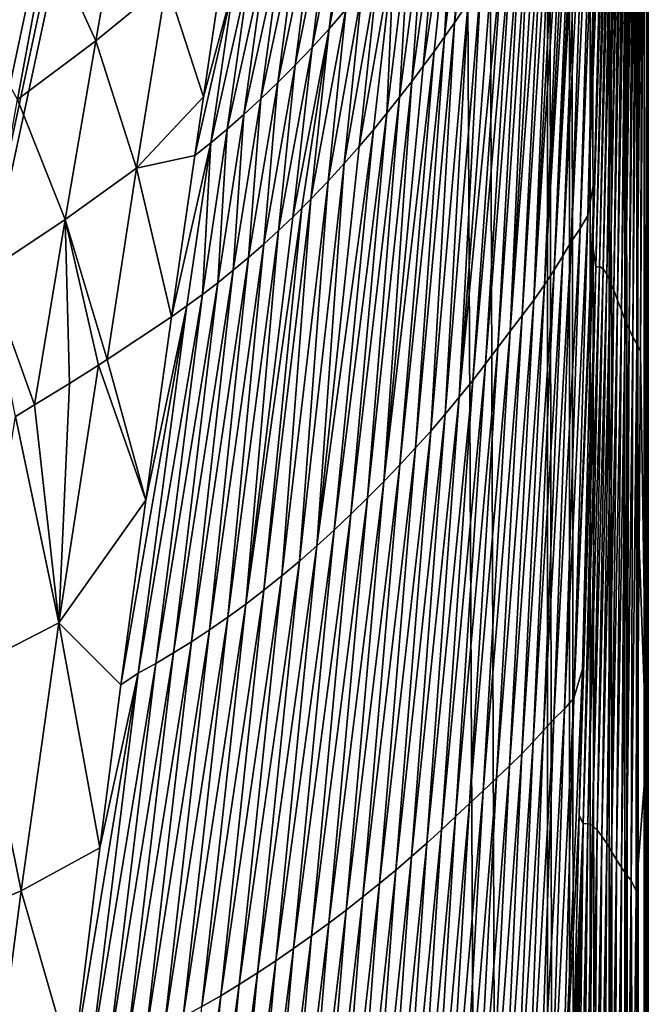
# Model space of a CAD drawing. Header units: metres. Extents: x -23 to 23, y -199 to 23.
# Tile 36 of 112: x 15 to 21, y -34 to -24. Entities that reach past the tile are written whole.
import ezdxf

# ---------------------------------------------------------------- set-up
doc = ezdxf.new("R2010")
doc.units = ezdxf.units.M
doc.layers.add('solid_509541_180_SW0001', color=7, linetype='CONTINUOUS')

msp = doc.modelspace()

# ---------------------------------------------------------------- linework, layer by layer
at = {"layer": 'solid_509541_180_SW0001'}
for points in [[(19.568743, -3.586129, 243), (20.209421, -189, 243), (20.209421, 0, 243)], [(20.430847, -189, 242.975174), (20.209421, 0, 243), (20.209421, -189, 243)], [(20.430622, 0, 242.975235), (20.209421, 0, 243), (20.430847, -189, 242.975174)], [(20.430622, 0, 242.975235), (20.430847, -189, 242.975174), (20.640865, -189, 242.902145)], [(20.430622, 0, 242.975235), (20.640865, -189, 242.902145), (20.640865, 0, 242.902145)], [(20.640865, 0, 242.902145), (20.640865, -189, 242.902145), (20.829733, -189, 242.784348)], [(20.640865, 0, 242.902145), (20.829733, -189, 242.784348), (20.829733, 0, 242.784348)], [(20.829733, 0, 242.784348), (20.829733, -189, 242.784348), (20.987867, -189, 242.627716)], [(20.829733, 0, 242.784348), (20.987867, -189, 242.627716), (20.987867, 0, 242.627716)], [(20.987867, 0, 242.627716), (20.987867, -189, 242.627716), (21.107435, -189, 242.439972)], [(20.987867, 0, 242.627716), (21.107435, -189, 242.439972), (21.107435, 0, 242.439972)], [(21.107435, 0, 242.439972), (21.110292, -189, 242.434082), (21.18251, -189, 242.230423)], [(21.107435, 0, 242.439972), (21.107435, -189, 242.439972), (21.110292, -189, 242.434082)], [(21.107435, 0, 242.439972), (21.18251, -189, 242.230423), (21.18251, 0, 242.230423)], [(21.18251, 0, 242.230423), (21.209375, -189, 242.00946), (21.209375, 0, 242.00946)], [(21.18251, 0, 242.230423), (21.184349, -189, 242.222519), (21.209375, -189, 242.00946)], [(21.18251, 0, 242.230423), (21.18251, -189, 242.230423), (21.184349, -189, 242.222519)], [(21.209375, 0, 242.00946), (21.209375, -189, 242.00946), (21.220919, -48.618351, 240.789825)], [(21.222803, -29.204607, 240.590744), (21.22365, -22.098618, 240.501404), (21.209375, 0, 242.00946)], [(21.222088, -35.793182, 240.666397), (21.222803, -29.204607, 240.590744), (21.209375, 0, 242.00946)], [(21.222067, -35.993225, 240.668579), (21.222088, -35.793182, 240.666397), (21.209375, 0, 242.00946)], [(21.221418, -42.462849, 240.737106), (21.222067, -35.993225, 240.668579), (21.209375, 0, 242.00946)], [(21.220919, -48.618351, 240.789825), (21.221418, -42.462849, 240.737106), (21.209375, 0, 242.00946)], [(20.209421, -189, 243), (19.568743, -3.586129, 243), (19.316486, -4.761213, 243)], [(19.316486, -4.761213, 243), (18.993776, -5.918785, 243), (-20.209421, -189, 243)], [(19.316486, -4.761213, 243), (-20.209421, -189, 243), (20.209421, -189, 243)], [(18.993776, -5.918785, 243), (18.601791, -7.054702, 243), (-20.209421, -189, 243)], [(18.601791, -7.054702, 243), (18.141941, -8.164902, 243), (-20.209421, -189, 243)], [(18.141941, -8.164902, 243), (17.615858, -9.2454, 243), (-20.209421, -189, 243)], [(17.615858, -9.2454, 243), (17.025412, -10.292294, 243), (-20.209421, -189, 243)], [(17.025412, -10.292294, 243), (16.372877, -11.301532, 243), (-20.209421, -189, 243)], [(16.372877, -11.301532, 243), (15.660671, -12.269428, 243), (-20.209421, -189, 243)], [(15.660671, -12.269428, 243), (14.891361, -13.19253, 243), (-20.209421, -189, 243)], [(20.697145, -26.674812, 238.412323), (20.835691, -21.184938, 238.264664), (20.848192, -21.180801, 238.331985)], [(20.73325, -26.668692, 238.544296), (20.697145, -26.674812, 238.412323), (20.848192, -21.180801, 238.331985)], [(20.697145, -26.674812, 238.412323), (20.823341, -21.196783, 238.201065), (20.835691, -21.184938, 238.264664)], [(20.73325, -26.668692, 238.544296), (20.848192, -21.180801, 238.331985), (20.860991, -21.184732, 238.403839)], [(20.73325, -26.668692, 238.544296), (20.860991, -21.184732, 238.403839), (20.874165, -21.197229, 238.480606)], [(20.614841, -26.156141, 237.980911), (20.798317, -21.243937, 238.081223), (20.684168, -25.783903, 238.255981)], [(20.764853, -21.360847, 237.861481), (20.798317, -21.243937, 238.081223), (20.614841, -26.156141, 237.980911)], [(20.667084, -26.465776, 238.281021), (20.810907, -21.216402, 238.140015), (20.823341, -21.196783, 238.201065)], [(20.697145, -26.674812, 238.412323), (20.667084, -26.465776, 238.281021), (20.823341, -21.196783, 238.201065)], [(20.667084, -26.465776, 238.281021), (20.684168, -25.783903, 238.255981), (20.810907, -21.216402, 238.140015)], [(20.684168, -25.783903, 238.255981), (20.798317, -21.243937, 238.081223), (20.810907, -21.216402, 238.140015)], [(20.76926, -26.693586, 238.684494), (20.73325, -26.668692, 238.544296), (20.874165, -21.197229, 238.480606)], [(20.76926, -26.693586, 238.684494), (20.874165, -21.197229, 238.480606), (20.887814, -21.218834, 238.562729)], [(20.76926, -26.693586, 238.684494), (20.887814, -21.218834, 238.562729), (20.901909, -21.24975, 238.649796)], [(20.805304, -26.745283, 238.83075), (20.76926, -26.693586, 238.684494), (20.901909, -21.24975, 238.649796)], [(20.805304, -26.745283, 238.83075), (20.901909, -21.24975, 238.649796), (20.916475, -21.289913, 238.741379)], [(20.731308, -21.483624, 237.617798), (20.764853, -21.360847, 237.861481), (20.614841, -26.156141, 237.980911)], [(20.805304, -26.745283, 238.83075), (20.916475, -21.289913, 238.741379), (20.93158, -21.339075, 238.83725)], [(20.841524, -26.818539, 238.98056), (20.805304, -26.745283, 238.83075), (20.93158, -21.339075, 238.83725)], [(20.841524, -26.818539, 238.98056), (20.93158, -21.339075, 238.83725), (20.947075, -21.395859, 238.935593)], [(20.878078, -26.907461, 239.131317), (20.841524, -26.818539, 238.98056), (20.947075, -21.395859, 238.935593)], [(20.878078, -26.907461, 239.131317), (20.947075, -21.395859, 238.935593), (20.962767, -21.45809, 239.034164)], [(20.878078, -26.907461, 239.131317), (20.962767, -21.45809, 239.034164), (20.97798, -21.521244, 239.12796)], [(20.731308, -21.483624, 237.617798), (20.614841, -26.156141, 237.980911), (20.538748, -26.287268, 237.688354)], [(20.674654, -21.615213, 237.34967), (20.731308, -21.483624, 237.617798), (20.538748, -26.287268, 237.688354)], [(20.91511, -27.005894, 239.28064), (20.878078, -26.907461, 239.131317), (20.97798, -21.521244, 239.12796)], [(20.91511, -27.005894, 239.28064), (20.97798, -21.521244, 239.12796), (20.992622, -21.583178, 239.216034)], [(20.674654, -21.615213, 237.34967), (20.538748, -26.287268, 237.688354), (20.449211, -26.420584, 237.393463)], [(20.610268, -21.76228, 237.057693), (20.674654, -21.615213, 237.34967), (20.449211, -26.420584, 237.393463)], [(20.91511, -27.005894, 239.28064), (20.992622, -21.583178, 239.216034), (21.006662, -21.64245, 239.29805)], [(20.952734, -27.107796, 239.426605), (20.91511, -27.005894, 239.28064), (21.006662, -21.64245, 239.29805)], [(20.952734, -27.107796, 239.426605), (21.006662, -21.64245, 239.29805), (21.020174, -21.6985, 239.374557)], [(20.610268, -21.76228, 237.057693), (20.449211, -26.420584, 237.393463), (20.36475, -26.560257, 237.099106)], [(20.545898, -21.929482, 236.740204), (20.610268, -21.76228, 237.057693), (20.36475, -26.560257, 237.099106)], [(20.952734, -27.107796, 239.426605), (21.020174, -21.6985, 239.374557), (21.033344, -21.751534, 239.446793)], [(20.991026, -27.207607, 239.5681), (20.952734, -27.107796, 239.426605), (21.033344, -21.751534, 239.446793)], [(20.991026, -27.207607, 239.5681), (21.033344, -21.751534, 239.446793), (21.046232, -21.801411, 239.515289)], [(20.991026, -27.207607, 239.5681), (21.046232, -21.801411, 239.515289), (21.058882, -21.848019, 239.580475)], [(20.991026, -27.207607, 239.5681), (21.058882, -21.848019, 239.580475), (21.071291, -21.891167, 239.642578)], [(20.545898, -21.929482, 236.740204), (20.36475, -26.560257, 237.099106), (20.278128, -26.705231, 236.804581)], [(20.510706, -22.021166, 236.570694), (20.545898, -21.929482, 236.740204), (20.278128, -26.705231, 236.804581)], [(21.029951, -27.300232, 239.704666), (20.991026, -27.207607, 239.5681), (21.071291, -21.891167, 239.642578)], [(21.029951, -27.300232, 239.704666), (21.071291, -21.891167, 239.642578), (21.095362, -21.966505, 239.758347)], [(21.06925, -27.380449, 239.835892), (21.029951, -27.300232, 239.704666), (21.095362, -21.966505, 239.758347)], [(21.06925, -27.380449, 239.835892), (21.095362, -21.966505, 239.758347), (21.118423, -22.026613, 239.864227)], [(20.471066, -22.118456, 236.393127), (20.510706, -22.021166, 236.570694), (20.278128, -26.705231, 236.804581)], [(21.108292, -27.442152, 239.960678), (21.06925, -27.380449, 239.835892), (21.118423, -22.026613, 239.864227)], [(21.108292, -27.442152, 239.960678), (21.118423, -22.026613, 239.864227), (21.1404, -22.070469, 239.961243)], [(21.108292, -27.442152, 239.960678), (21.1404, -22.070469, 239.961243), (21.161194, -22.096556, 240.049988)], [(19.547279, -22.14436, 232.768463), (19.41371, -24.01383, 233.231033), (19.275362, -24.21871, 232.903351)], [(19.411764, -22.368912, 232.422043), (19.547279, -22.14436, 232.768463), (19.275362, -24.21871, 232.903351)], [(20.471066, -22.118456, 236.393127), (20.278128, -26.705231, 236.804581), (20.181259, -26.853971, 236.509064)], [(20.425697, -22.22134, 236.207382), (20.471066, -22.118456, 236.393127), (20.181259, -26.853971, 236.509064)], [(21.145494, -27.523121, 240.075638), (21.108292, -27.442152, 239.960678), (21.161194, -22.096556, 240.049988)], [(21.145494, -27.523121, 240.075638), (21.161194, -22.096556, 240.049988), (21.1803, -22.102903, 240.128952)], [(21.204567, -31.57548, 240.369461), (21.145494, -27.523121, 240.075638), (21.1803, -22.102903, 240.128952)], [(21.213655, -22.100779, 240.313766), (21.204567, -31.57548, 240.369461), (21.1803, -22.102903, 240.128952)], [(21.22361, -22.098988, 240.469345), (21.222803, -29.204607, 240.590744), (21.204567, -31.57548, 240.369461)], [(21.213655, -22.100779, 240.313766), (21.22361, -22.098988, 240.469345), (21.204567, -31.57548, 240.369461)], [(21.22361, -22.098988, 240.469345), (21.22365, -22.098618, 240.501404), (21.222803, -29.204607, 240.590744)], [(20.373846, -22.330002, 236.013199), (20.425697, -22.22134, 236.207382), (20.181259, -26.853971, 236.509064)], [(18.382902, -22.367302, 228.947464), (18.18306, -24.083172, 229.636047), (18.015366, -24.277485, 229.28743)], [(18.219313, -22.577795, 228.584961), (18.382902, -22.367302, 228.947464), (18.015366, -24.277485, 229.28743)], [(19.411764, -22.368912, 232.422043), (19.275362, -24.21871, 232.903351), (19.176199, -24.36055, 232.675598)], [(19.270895, -22.592665, 232.074997), (19.411764, -22.368912, 232.422043), (19.176199, -24.36055, 232.675598)], [(20.373846, -22.330002, 236.013199), (20.181259, -26.853971, 236.509064), (20.073006, -27.005939, 236.212509)], [(20.315418, -22.444626, 235.810516), (20.373846, -22.330002, 236.013199), (20.073006, -27.005939, 236.212509)], [(20.250877, -22.565554, 235.599243), (20.315418, -22.444626, 235.810516), (20.073006, -27.005939, 236.212509)], [(20.250877, -22.565554, 235.599243), (20.073006, -27.005939, 236.212509), (19.956451, -27.1612, 235.915421)], [(20.181044, -22.693251, 235.379196), (20.250877, -22.565554, 235.599243), (19.956451, -27.1612, 235.915421)], [(18.219313, -22.577795, 228.584961), (18.015366, -24.277485, 229.28743), (17.845385, -24.465244, 228.939194)], [(18.053278, -22.781479, 228.222702), (18.219313, -22.577795, 228.584961), (17.845385, -24.465244, 228.939194)], [(19.270895, -22.592665, 232.074997), (19.071634, -24.506313, 232.44046), (18.961597, -24.655951, 232.197586)], [(19.125643, -22.815002, 231.727417), (19.270895, -22.592665, 232.074997), (18.961597, -24.655951, 232.197586)], [(19.270895, -22.592665, 232.074997), (19.176199, -24.36055, 232.675598), (19.071634, -24.506313, 232.44046)], [(15.188226, -23.339296, 220.017075), (15.969478, -22.68383, 221.312042), (15.670326, -24.39798, 222.663651)], [(15.670326, -24.39798, 222.663651), (15.969478, -22.68383, 221.312042), (16.379581, -23.817686, 223.955627)], [(20.181044, -22.693251, 235.379196), (19.956451, -27.1612, 235.915421), (19.835598, -27.31995, 235.618301)], [(20.106676, -22.828318, 235.149933), (20.181044, -22.693251, 235.379196), (19.835598, -27.31995, 235.618301)], [(18.053278, -22.781479, 228.222702), (17.845385, -24.465244, 228.939194), (17.673861, -24.645864, 228.591537)], [(17.885557, -22.977745, 227.860886), (18.053278, -22.781479, 228.222702), (17.673861, -24.645864, 228.591537)], [(19.125643, -22.815002, 231.727417), (18.961597, -24.655951, 232.197586), (18.845581, -24.80986, 231.945816)], [(18.976645, -23.03529, 231.37941), (19.125643, -22.815002, 231.727417), (18.845581, -24.80986, 231.945816)], [(20.028074, -22.9713, 234.91095), (20.106676, -22.828318, 235.149933), (19.835598, -27.31995, 235.618301)], [(17.885557, -22.977745, 227.860886), (17.673861, -24.645864, 228.591537), (17.50173, -24.818806, 228.24469)], [(17.717106, -23.166025, 227.499756), (17.885557, -22.977745, 227.860886), (17.50173, -24.818806, 228.24469)], [(18.976645, -23.03529, 231.37941), (18.845581, -24.80986, 231.945816), (18.723885, -24.96722, 231.685883)], [(18.824259, -23.252882, 231.031052), (18.976645, -23.03529, 231.37941), (18.723885, -24.96722, 231.685883)], [(20.028074, -22.9713, 234.91095), (19.835598, -27.31995, 235.618301), (19.71261, -27.482105, 235.321457)], [(19.944876, -23.122725, 234.661499), (20.028074, -22.9713, 234.91095), (19.71261, -27.482105, 235.321457)], [(19.944876, -23.122725, 234.661499), (19.71261, -27.482105, 235.321457), (19.587351, -27.647221, 235.024841)], [(19.856083, -23.282951, 234.400848), (19.944876, -23.122725, 234.661499), (19.587351, -27.647221, 235.024841)], [(17.717106, -23.166025, 227.499756), (17.50173, -24.818806, 228.24469), (17.330025, -24.983574, 227.898895)], [(17.548985, -23.345804, 227.139572), (17.717106, -23.166025, 227.499756), (17.330025, -24.983574, 227.898895)], [(18.824259, -23.252882, 231.031052), (18.723885, -24.96722, 231.685883), (18.595846, -25.128313, 231.416595)], [(18.668652, -23.467121, 230.682449), (18.824259, -23.252882, 231.031052), (18.595846, -25.128313, 231.416595)], [(14.328556, -23.989347, 218.769302), (15.188226, -23.339296, 220.017075), (14.884836, -24.989426, 221.416931)], [(14.884836, -24.989426, 221.416931), (15.188226, -23.339296, 220.017075), (15.670326, -24.39798, 222.663651)], [(17.548985, -23.345804, 227.139572), (17.330025, -24.983574, 227.898895), (17.15979, -25.139744, 227.554413)], [(17.382265, -23.516634, 226.780548), (17.548985, -23.345804, 227.139572), (17.15979, -25.139744, 227.554413)], [(19.856083, -23.282951, 234.400848), (19.587351, -27.647221, 235.024841), (19.45837, -27.814632, 234.728256)], [(19.760208, -23.452129, 234.128265), (19.856083, -23.282951, 234.400848), (19.45837, -27.814632, 234.728256)], [(19.760208, -23.452129, 234.128265), (19.45837, -27.814632, 234.728256), (19.323997, -27.983593, 234.431442)], [(19.655428, -23.630413, 233.84285), (19.760208, -23.452129, 234.128265), (19.323997, -27.983593, 234.431442)], [(17.382265, -23.516634, 226.780548), (17.15979, -25.139744, 227.554413), (16.991993, -25.286968, 227.211426)], [(17.217939, -23.678152, 226.422943), (17.382265, -23.516634, 226.780548), (16.991993, -25.286968, 227.211426)], [(18.668652, -23.467121, 230.682449), (18.460487, -25.293598, 231.136292), (18.318403, -25.461452, 230.846664)], [(18.509882, -23.677351, 230.333679), (18.668652, -23.467121, 230.682449), (18.318403, -25.461452, 230.846664)], [(18.668652, -23.467121, 230.682449), (18.595846, -25.128313, 231.416595), (18.460487, -25.293598, 231.136292)], [(19.540327, -23.817568, 233.544159), (19.655428, -23.630413, 233.84285), (19.323997, -27.983593, 234.431442)], [(17.217939, -23.678152, 226.422943), (16.991993, -25.286968, 227.211426), (16.827435, -25.424994, 226.870148)], [(17.056831, -23.830088, 226.06691), (17.217939, -23.678152, 226.422943), (16.827435, -25.424994, 226.870148)], [(18.509882, -23.677351, 230.333679), (18.318403, -25.461452, 230.846664), (18.167597, -25.633184, 230.544159)], [(18.347982, -23.882915, 229.984833), (18.509882, -23.677351, 230.333679), (18.167597, -25.633184, 230.544159)], [(15.670326, -24.39798, 222.663651), (16.379581, -23.817686, 223.955627), (16.081245, -25.679256, 225.079895)], [(16.081245, -25.679256, 225.079895), (16.379581, -23.817686, 223.955627), (16.75326, -24.962456, 226.242355)], [(16.379581, -23.817686, 223.955627), (16.899731, -23.970703, 225.711731), (16.75326, -24.962456, 226.242355)], [(17.056831, -23.830088, 226.06691), (16.827435, -25.424994, 226.870148), (16.666767, -25.552883, 226.530334)], [(17.056831, -23.830088, 226.06691), (16.666767, -25.552883, 226.530334), (16.75326, -24.962456, 226.242355)], [(16.899731, -23.970703, 225.711731), (17.056831, -23.830088, 226.06691), (16.75326, -24.962456, 226.242355)], [(19.540327, -23.817568, 233.544159), (19.323997, -27.983593, 234.431442), (19.18331, -28.15341, 234.134262)], [(19.41371, -24.01383, 233.231033), (19.540327, -23.817568, 233.544159), (19.18331, -28.15341, 234.134262)], [(18.347982, -23.882915, 229.984833), (18.167597, -25.633184, 230.544159), (18.00569, -25.810129, 230.224716)], [(18.18306, -24.083172, 229.636047), (18.347982, -23.882915, 229.984833), (18.00569, -25.810129, 230.224716)], [(19.41371, -24.01383, 233.231033), (19.18331, -28.15341, 234.134262), (19.036358, -28.323477, 233.836685)], [(19.275362, -24.21871, 232.903351), (19.41371, -24.01383, 233.231033), (19.036358, -28.323477, 233.836685)], [(18.18306, -24.083172, 229.636047), (18.00569, -25.810129, 230.224716), (17.833025, -25.990417, 229.889511)], [(18.015366, -24.277485, 229.28743), (18.18306, -24.083172, 229.636047), (17.833025, -25.990417, 229.889511)], [(19.275362, -24.21871, 232.903351), (19.036358, -28.323477, 233.836685), (18.883844, -28.493263, 233.538757)], [(19.176199, -24.36055, 232.675598), (19.275362, -24.21871, 232.903351), (18.883844, -28.493263, 233.538757)], [(18.015366, -24.277485, 229.28743), (17.742895, -26.08115, 229.716492), (17.650387, -26.171938, 229.54007)], [(17.845385, -24.465244, 228.939194), (18.015366, -24.277485, 229.28743), (17.650387, -26.171938, 229.54007)], [(18.015366, -24.277485, 229.28743), (17.833025, -25.990417, 229.889511), (17.742895, -26.08115, 229.716492)], [(14.884836, -24.989426, 221.416931), (15.670326, -24.39798, 222.663651), (15.363328, -26.195713, 223.849762)], [(15.363328, -26.195713, 223.849762), (15.670326, -24.39798, 222.663651), (16.081245, -25.679256, 225.079895)], [(19.176199, -24.36055, 232.675598), (18.883844, -28.493263, 233.538757), (18.726723, -28.662264, 233.240616)], [(19.071634, -24.506313, 232.44046), (19.176199, -24.36055, 232.675598), (18.726723, -28.662264, 233.240616)], [(17.845385, -24.465244, 228.939194), (17.650387, -26.171938, 229.54007), (17.507204, -26.307938, 229.26889)], [(17.673861, -24.645864, 228.591537), (17.845385, -24.465244, 228.939194), (17.507204, -26.307938, 229.26889)], [(19.071634, -24.506313, 232.44046), (18.726723, -28.662264, 233.240616), (18.56583, -28.829981, 232.942352)], [(18.961597, -24.655951, 232.197586), (19.071634, -24.506313, 232.44046), (18.56583, -28.829981, 232.942352)], [(17.673861, -24.645864, 228.591537), (17.507204, -26.307938, 229.26889), (17.358566, -26.443554, 228.988998)], [(17.50173, -24.818806, 228.24469), (17.673861, -24.645864, 228.591537), (17.358566, -26.443554, 228.988998)], [(18.845581, -24.80986, 231.945816), (18.961597, -24.655951, 232.197586), (18.56583, -28.829981, 232.942352)], [(17.50173, -24.818806, 228.24469), (17.358566, -26.443554, 228.988998), (17.206131, -26.57704, 228.702637)], [(17.330025, -24.983574, 227.898895), (17.50173, -24.818806, 228.24469), (17.206131, -26.57704, 228.702637)], [(18.845581, -24.80986, 231.945816), (18.56583, -28.829981, 232.942352), (18.401728, -28.995901, 232.644089)], [(18.723885, -24.96722, 231.685883), (18.845581, -24.80986, 231.945816), (18.401728, -28.995901, 232.644089)], [(14.573583, -26.72386, 222.662628), (14.884836, -24.989426, 221.416931), (15.363328, -26.195713, 223.849762)], [(16.081245, -25.679256, 225.079895), (16.75326, -24.962456, 226.242355), (16.666767, -25.552883, 226.530334)], [(17.330025, -24.983574, 227.898895), (17.206131, -26.57704, 228.702637), (17.051828, -26.706646, 228.412354)], [(17.15979, -25.139744, 227.554413), (17.330025, -24.983574, 227.898895), (17.051828, -26.706646, 228.412354)], [(18.723885, -24.96722, 231.685883), (18.401728, -28.995901, 232.644089), (18.234743, -29.159496, 232.345932)], [(18.595846, -25.128313, 231.416595), (18.723885, -24.96722, 231.685883), (18.234743, -29.159496, 232.345932)], [(17.15979, -25.139744, 227.554413), (17.051828, -26.706646, 228.412354), (16.89702, -26.831305, 228.119553)], [(16.991993, -25.286968, 227.211426), (17.15979, -25.139744, 227.554413), (16.89702, -26.831305, 228.119553)], [(18.595846, -25.128313, 231.416595), (18.234743, -29.159496, 232.345932), (18.065044, -29.320236, 232.047943)], [(18.460487, -25.293598, 231.136292), (18.595846, -25.128313, 231.416595), (18.065044, -29.320236, 232.047943)], [(16.991993, -25.286968, 227.211426), (16.89702, -26.831305, 228.119553), (16.741753, -26.951048, 227.823166)], [(16.827435, -25.424994, 226.870148), (16.991993, -25.286968, 227.211426), (16.741753, -26.951048, 227.823166)], [(18.460487, -25.293598, 231.136292), (18.065044, -29.320236, 232.047943), (17.89271, -29.477591, 231.750229)], [(18.318403, -25.461452, 230.846664), (18.460487, -25.293598, 231.136292), (17.89271, -29.477591, 231.750229)], [(16.827435, -25.424994, 226.870148), (16.58667, -27.065369, 227.5233), (16.432312, -27.173786, 227.220169)], [(16.666767, -25.552883, 226.530334), (16.827435, -25.424994, 226.870148), (16.432312, -27.173786, 227.220169)], [(16.827435, -25.424994, 226.870148), (16.741753, -26.951048, 227.823166), (16.58667, -27.065369, 227.5233)], [(18.167597, -25.633184, 230.544159), (18.318403, -25.461452, 230.846664), (17.89271, -29.477591, 231.750229)], [(16.081245, -25.679256, 225.079895), (16.666767, -25.552883, 226.530334), (16.432312, -27.173786, 227.220169)], [(18.167597, -25.633184, 230.544159), (17.89271, -29.477591, 231.750229), (17.7178, -29.631025, 231.452911)], [(18.00569, -25.810129, 230.224716), (18.167597, -25.633184, 230.544159), (17.7178, -29.631025, 231.452911)], [(15.363328, -26.195713, 223.849762), (16.081245, -25.679256, 225.079895), (15.785685, -27.602814, 226.034363)], [(16.081245, -25.679256, 225.079895), (16.432312, -27.173786, 227.220169), (15.785685, -27.602814, 226.034363)], [(18.00569, -25.810129, 230.224716), (17.7178, -29.631025, 231.452911), (17.540432, -29.780018, 231.156082)], [(17.833025, -25.990417, 229.889511), (18.00569, -25.810129, 230.224716), (17.540432, -29.780018, 231.156082)], [(20.47472, -31.009829, 238.178604), (20.684168, -25.783903, 238.255981), (20.667084, -26.465776, 238.281021)], [(20.614841, -26.156141, 237.980911), (20.684168, -25.783903, 238.255981), (20.47472, -31.009829, 238.178604)], [(17.833025, -25.990417, 229.889511), (17.540432, -29.780018, 231.156082), (17.360851, -29.924059, 230.859894)], [(17.742895, -26.08115, 229.716492), (17.833025, -25.990417, 229.889511), (17.360851, -29.924059, 230.859894)], [(17.742895, -26.08115, 229.716492), (17.360851, -29.924059, 230.859894), (17.179497, -30.062653, 230.564514)], [(17.650387, -26.171938, 229.54007), (17.742895, -26.08115, 229.716492), (17.179497, -30.062653, 230.564514)], [(14.573583, -26.72386, 222.662628), (15.363328, -26.195713, 223.849762), (15.055145, -28.060343, 224.870956)], [(15.363328, -26.195713, 223.849762), (15.405396, -27.844269, 225.409592), (15.055145, -28.060343, 224.870956)], [(15.363328, -26.195713, 223.849762), (15.785685, -27.602814, 226.034363), (15.698058, -27.659101, 225.886292)], [(15.363328, -26.195713, 223.849762), (15.698058, -27.659101, 225.886292), (15.405396, -27.844269, 225.409592)], [(17.507204, -26.307938, 229.26889), (17.650387, -26.171938, 229.54007), (17.179497, -30.062653, 230.564514)], [(20.614841, -26.156141, 237.980911), (20.47472, -31.009829, 238.178604), (20.38018, -31.114941, 237.914413)], [(20.538748, -26.287268, 237.688354), (20.614841, -26.156141, 237.980911), (20.38018, -31.114941, 237.914413)], [(17.507204, -26.307938, 229.26889), (17.179497, -30.062653, 230.564514), (16.997028, -30.195328, 230.270142)], [(17.358566, -26.443554, 228.988998), (17.507204, -26.307938, 229.26889), (16.997028, -30.195328, 230.270142)], [(20.538748, -26.287268, 237.688354), (20.38018, -31.114941, 237.914413), (20.273981, -31.221567, 237.648193)], [(20.449211, -26.420584, 237.393463), (20.538748, -26.287268, 237.688354), (20.273981, -31.221567, 237.648193)], [(20.449211, -26.420584, 237.393463), (20.273981, -31.221567, 237.648193), (20.171408, -31.333233, 237.382339)], [(20.36475, -26.560257, 237.099106), (20.449211, -26.420584, 237.393463), (20.171408, -31.333233, 237.382339)], [(17.358566, -26.443554, 228.988998), (16.997028, -30.195328, 230.270142), (16.814257, -30.32165, 229.976974)], [(17.206131, -26.57704, 228.702637), (17.358566, -26.443554, 228.988998), (16.814257, -30.32165, 229.976974)], [(20.47472, -31.009829, 238.178604), (20.667084, -26.465776, 238.281021), (20.562325, -30.716421, 238.429321)], [(20.562325, -30.716421, 238.429321), (20.667084, -26.465776, 238.281021), (20.697145, -26.674812, 238.412323)], [(17.206131, -26.57704, 228.702637), (16.814257, -30.32165, 229.976974), (16.632082, -30.441221, 229.685226)], [(17.051828, -26.706646, 228.412354), (17.206131, -26.57704, 228.702637), (16.632082, -30.441221, 229.685226)], [(20.36475, -26.560257, 237.099106), (20.171408, -31.333233, 237.382339), (20.066534, -31.44906, 237.116302)], [(20.278128, -26.705231, 236.804581), (20.36475, -26.560257, 237.099106), (20.066534, -31.44906, 237.116302)], [(14.573583, -26.72386, 222.662628), (15.055145, -28.060343, 224.870956), (14.863428, -28.176086, 224.589005)], [(17.051828, -26.706646, 228.412354), (16.632082, -30.441221, 229.685226), (16.451408, -30.553707, 229.395126)], [(16.89702, -26.831305, 228.119553), (17.051828, -26.706646, 228.412354), (16.451408, -30.553707, 229.395126)], [(20.278128, -26.705231, 236.804581), (20.066534, -31.44906, 237.116302), (19.95273, -31.567778, 236.849426)], [(20.181259, -26.853971, 236.509064), (20.278128, -26.705231, 236.804581), (19.95273, -31.567778, 236.849426)], [(20.527134, -32.186871, 238.477295), (20.697145, -26.674812, 238.412323), (20.570137, -32.272327, 238.594223)], [(20.562325, -30.716421, 238.429321), (20.697145, -26.674812, 238.412323), (20.527134, -32.186871, 238.477295)], [(20.570137, -32.272327, 238.594223), (20.697145, -26.674812, 238.412323), (20.73325, -26.668692, 238.544296)], [(20.570137, -32.272327, 238.594223), (20.73325, -26.668692, 238.544296), (20.616396, -32.268703, 238.71637)], [(20.616396, -32.268703, 238.71637), (20.73325, -26.668692, 238.544296), (20.76926, -26.693586, 238.684494)], [(20.616396, -32.268703, 238.71637), (20.76926, -26.693586, 238.684494), (20.663136, -32.290791, 238.846069)], [(20.663136, -32.290791, 238.846069), (20.76926, -26.693586, 238.684494), (20.805304, -26.745283, 238.83075)], [(20.663136, -32.290791, 238.846069), (20.805304, -26.745283, 238.83075), (20.710354, -32.334881, 238.981293)], [(20.710354, -32.334881, 238.981293), (20.805304, -26.745283, 238.83075), (20.841524, -26.818539, 238.98056)], [(20.710354, -32.334881, 238.981293), (20.841524, -26.818539, 238.98056), (20.758051, -32.396362, 239.11972)], [(20.758051, -32.396362, 239.11972), (20.841524, -26.818539, 238.98056), (20.878078, -26.907461, 239.131317)], [(16.89702, -26.831305, 228.119553), (16.451408, -30.553707, 229.395126), (16.273071, -30.658829, 229.106857)], [(16.741753, -26.951048, 227.823166), (16.89702, -26.831305, 228.119553), (16.273071, -30.658829, 229.106857)], [(20.181259, -26.853971, 236.509064), (19.95273, -31.567778, 236.849426), (19.829092, -31.68895, 236.581757)], [(20.073006, -27.005939, 236.212509), (20.181259, -26.853971, 236.509064), (19.829092, -31.68895, 236.581757)], [(20.758051, -32.396362, 239.11972), (20.878078, -26.907461, 239.131317), (20.806221, -32.470089, 239.258972)], [(20.806221, -32.470089, 239.258972), (20.878078, -26.907461, 239.131317), (20.91511, -27.005894, 239.28064)], [(16.741753, -26.951048, 227.823166), (16.273071, -30.658829, 229.106857), (16.097757, -30.756392, 228.820587)], [(16.58667, -27.065369, 227.5233), (16.741753, -26.951048, 227.823166), (16.097757, -30.756392, 228.820587)], [(20.073006, -27.005939, 236.212509), (19.829092, -31.68895, 236.581757), (19.698189, -31.812662, 236.31369)], [(19.956451, -27.1612, 235.915421), (20.073006, -27.005939, 236.212509), (19.698189, -31.812662, 236.31369)], [(20.806221, -32.470089, 239.258972), (20.91511, -27.005894, 239.28064), (20.854853, -32.55072, 239.396851)], [(20.854853, -32.55072, 239.396851), (20.91511, -27.005894, 239.28064), (20.952734, -27.107796, 239.426605)], [(16.58667, -27.065369, 227.5233), (16.097757, -30.756392, 228.820587), (15.922207, -30.874464, 228.545868)], [(16.173174, -29.016567, 227.901672), (16.58667, -27.065369, 227.5233), (15.922207, -30.874464, 228.545868)], [(16.173174, -29.016567, 227.901672), (16.432312, -27.173786, 227.220169), (16.58667, -27.065369, 227.5233)], [(20.854853, -32.55072, 239.396851), (20.952734, -27.107796, 239.426605), (20.903931, -32.63306, 239.531769)], [(20.903931, -32.63306, 239.531769), (20.952734, -27.107796, 239.426605), (20.991026, -27.207607, 239.5681)], [(15.785685, -27.602814, 226.034363), (16.432312, -27.173786, 227.220169), (16.173174, -29.016567, 227.901672)], [(19.956451, -27.1612, 235.915421), (19.698189, -31.812662, 236.31369), (19.563343, -31.9391, 236.0457)], [(19.835598, -27.31995, 235.618301), (19.956451, -27.1612, 235.915421), (19.563343, -31.9391, 236.0457)], [(20.903931, -32.63306, 239.531769), (20.991026, -27.207607, 239.5681), (20.953423, -32.712368, 239.662781)], [(20.953423, -32.712368, 239.662781), (20.991026, -27.207607, 239.5681), (21.029951, -27.300232, 239.704666)], [(19.835598, -27.31995, 235.618301), (19.563343, -31.9391, 236.0457), (19.426363, -32.068211, 235.778046)], [(19.71261, -27.482105, 235.321457), (19.835598, -27.31995, 235.618301), (19.426363, -32.068211, 235.778046)], [(20.953423, -32.712368, 239.662781), (21.029951, -27.300232, 239.704666), (21.00318, -32.784176, 239.78952)], [(21.00318, -32.784176, 239.78952), (21.029951, -27.300232, 239.704666), (21.06925, -27.380449, 239.835892)], [(21.00318, -32.784176, 239.78952), (21.06925, -27.380449, 239.835892), (21.052771, -32.843716, 239.911362)], [(21.052771, -32.843716, 239.911362), (21.06925, -27.380449, 239.835892), (21.108292, -27.442152, 239.960678)], [(19.71261, -27.482105, 235.321457), (19.426363, -32.068211, 235.778046), (19.287163, -32.199646, 235.510727)], [(19.587351, -27.647221, 235.024841), (19.71261, -27.482105, 235.321457), (19.287163, -32.199646, 235.510727)], [(21.052771, -32.843716, 239.911362), (21.108292, -27.442152, 239.960678), (21.100683, -32.945217, 240.026093)], [(21.13048, -29.469004, 240.057404), (21.100683, -32.945217, 240.026093), (21.108292, -27.442152, 239.960678)], [(21.13048, -29.469004, 240.057404), (21.108292, -27.442152, 239.960678), (21.145494, -27.523121, 240.075638)], [(15.698058, -27.659101, 225.886292), (15.785685, -27.602814, 226.034363), (16.173174, -29.016567, 227.901672)], [(21.204567, -31.57548, 240.369461), (21.13048, -29.469004, 240.057404), (21.145494, -27.523121, 240.075638)], [(15.30058, -30.251091, 226.968216), (15.698058, -27.659101, 225.886292), (16.173174, -29.016567, 227.901672)], [(15.405396, -27.844269, 225.409592), (15.698058, -27.659101, 225.886292), (15.30058, -30.251091, 226.968216)], [(19.587351, -27.647221, 235.024841), (19.287163, -32.199646, 235.510727), (19.144569, -32.332851, 235.243622)], [(19.45837, -27.814632, 234.728256), (19.587351, -27.647221, 235.024841), (19.144569, -32.332851, 235.243622)], [(19.45837, -27.814632, 234.728256), (19.144569, -32.332851, 235.243622), (18.997232, -32.46722, 234.976517)], [(19.323997, -27.983593, 234.431442), (19.45837, -27.814632, 234.728256), (18.997232, -32.46722, 234.976517)], [(15.055145, -28.060343, 224.870956), (15.405396, -27.844269, 225.409592), (15.30058, -30.251091, 226.968216)], [(19.323997, -27.983593, 234.431442), (18.997232, -32.46722, 234.976517), (18.844414, -32.602184, 234.709351)], [(19.18331, -28.15341, 234.134262), (19.323997, -27.983593, 234.431442), (18.844414, -32.602184, 234.709351)], [(14.863428, -28.176086, 224.589005), (15.055145, -28.060343, 224.870956), (15.30058, -30.251091, 226.968216)], [(14.457231, -30.684032, 225.789169), (14.863428, -28.176086, 224.589005), (15.30058, -30.251091, 226.968216)], [(19.18331, -28.15341, 234.134262), (18.844414, -32.602184, 234.709351), (18.68618, -32.737251, 234.442108)], [(19.036358, -28.323477, 233.836685), (19.18331, -28.15341, 234.134262), (18.68618, -32.737251, 234.442108)], [(19.036358, -28.323477, 233.836685), (18.68618, -32.737251, 234.442108), (18.523138, -32.871994, 234.17485)], [(18.883844, -28.493263, 233.538757), (19.036358, -28.323477, 233.836685), (18.523138, -32.871994, 234.17485)], [(18.883844, -28.493263, 233.538757), (18.523138, -32.871994, 234.17485), (18.356096, -33.006012, 233.907715)], [(18.726723, -28.662264, 233.240616), (18.883844, -28.493263, 233.538757), (18.356096, -33.006012, 233.907715)], [(18.726723, -28.662264, 233.240616), (18.356096, -33.006012, 233.907715), (18.185768, -33.138901, 233.640808)], [(18.56583, -28.829981, 232.942352), (18.726723, -28.662264, 233.240616), (18.185768, -33.138901, 233.640808)], [(18.56583, -28.829981, 232.942352), (18.185768, -33.138901, 233.640808), (18.012644, -33.270252, 233.374252)], [(18.401728, -28.995901, 232.644089), (18.56583, -28.829981, 232.942352), (18.012644, -33.270252, 233.374252)], [(18.401728, -28.995901, 232.644089), (18.012644, -33.270252, 233.374252), (17.837013, -33.399635, 233.108124)], [(18.234743, -29.159496, 232.345932), (18.401728, -28.995901, 232.644089), (17.837013, -33.399635, 233.108124)], [(15.30058, -30.251091, 226.968216), (16.173174, -29.016567, 227.901672), (15.922207, -30.874464, 228.545868)], [(18.234743, -29.159496, 232.345932), (17.837013, -33.399635, 233.108124), (17.659039, -33.526627, 232.842514)], [(18.065044, -29.320236, 232.047943), (18.234743, -29.159496, 232.345932), (17.659039, -33.526627, 232.842514)], [(21.204567, -31.57548, 240.369461), (21.222803, -29.204607, 240.590744), (21.222088, -35.793182, 240.666397)], [(18.065044, -29.320236, 232.047943), (17.659039, -33.526627, 232.842514), (17.478806, -33.650787, 232.57753)], [(17.89271, -29.477591, 231.750229), (18.065044, -29.320236, 232.047943), (17.478806, -33.650787, 232.57753)], [(17.89271, -29.477591, 231.750229), (17.478806, -33.650787, 232.57753), (17.296392, -33.771694, 232.313278)], [(17.7178, -29.631025, 231.452911), (17.89271, -29.477591, 231.750229), (17.296392, -33.771694, 232.313278)], [(21.204567, -31.57548, 240.369461), (21.100683, -32.945217, 240.026093), (21.13048, -29.469004, 240.057404)], [(17.7178, -29.631025, 231.452911), (17.296392, -33.771694, 232.313278), (17.111917, -33.888916, 232.04985)], [(17.540432, -29.780018, 231.156082), (17.7178, -29.631025, 231.452911), (17.111917, -33.888916, 232.04985)], [(17.540432, -29.780018, 231.156082), (17.111917, -33.888916, 232.04985), (16.92561, -34.002045, 231.787399)], [(17.360851, -29.924059, 230.859894), (17.540432, -29.780018, 231.156082), (16.92561, -34.002045, 231.787399)], [(17.360851, -29.924059, 230.859894), (16.92561, -34.002045, 231.787399), (16.73786, -34.110676, 231.526047)], [(17.179497, -30.062653, 230.564514), (17.360851, -29.924059, 230.859894), (16.73786, -34.110676, 231.526047)], [(17.179497, -30.062653, 230.564514), (16.73786, -34.110676, 231.526047), (16.54924, -34.214432, 231.265991)], [(16.997028, -30.195328, 230.270142), (17.179497, -30.062653, 230.564514), (16.54924, -34.214432, 231.265991)], [(14.457231, -30.684032, 225.789169), (15.30058, -30.251091, 226.968216), (14.919897, -32.944656, 227.99501)], [(14.919897, -32.944656, 227.99501), (15.30058, -30.251091, 226.968216), (15.710051, -32.514317, 229.079086)], [(15.30058, -30.251091, 226.968216), (15.922207, -30.874464, 228.545868), (15.710051, -32.514317, 229.079086)], [(16.997028, -30.195328, 230.270142), (16.54924, -34.214432, 231.265991), (16.360451, -34.312962, 231.007416)], [(16.814257, -30.32165, 229.976974), (16.997028, -30.195328, 230.270142), (16.360451, -34.312962, 231.007416)], [(16.814257, -30.32165, 229.976974), (16.360451, -34.312962, 231.007416), (16.17226, -34.405945, 230.750504)], [(16.632082, -30.441221, 229.685226), (16.814257, -30.32165, 229.976974), (16.17226, -34.405945, 230.750504)], [(16.632082, -30.441221, 229.685226), (16.17226, -34.405945, 230.750504), (15.985439, -34.493111, 230.495438)], [(16.451408, -30.553707, 229.395126), (16.632082, -30.441221, 229.685226), (15.985439, -34.493111, 230.495438)], [(16.451408, -30.553707, 229.395126), (15.985439, -34.493111, 230.495438), (15.800699, -34.574245, 230.242386)], [(16.273071, -30.658829, 229.106857), (16.451408, -30.553707, 229.395126), (15.800699, -34.574245, 230.242386)], [(14.066142, -33.305767, 226.923431), (14.457231, -30.684032, 225.789169), (14.919897, -32.944656, 227.99501)], [(16.273071, -30.658829, 229.106857), (15.800699, -34.574245, 230.242386), (15.618626, -34.649189, 229.99147)], [(16.097757, -30.756392, 228.820587), (16.273071, -30.658829, 229.106857), (15.618626, -34.649189, 229.99147)], [(16.097757, -30.756392, 228.820587), (15.618626, -34.649189, 229.99147), (15.436596, -34.743271, 229.750122)], [(15.710051, -32.514317, 229.079086), (16.097757, -30.756392, 228.820587), (15.436596, -34.743271, 229.750122)], [(15.710051, -32.514317, 229.079086), (15.922207, -30.874464, 228.545868), (16.097757, -30.756392, 228.820587)], [(20.340801, -35.906624, 238.35379), (20.562325, -30.716421, 238.429321), (20.527134, -32.186871, 238.477295)], [(20.47472, -31.009829, 238.178604), (20.562325, -30.716421, 238.429321), (20.340801, -35.906624, 238.35379)], [(20.47472, -31.009829, 238.178604), (20.340801, -35.906624, 238.35379), (20.228203, -35.988834, 238.113693)], [(20.38018, -31.114941, 237.914413), (20.47472, -31.009829, 238.178604), (20.228203, -35.988834, 238.113693)], [(20.38018, -31.114941, 237.914413), (20.228203, -35.988834, 238.113693), (20.105925, -36.071861, 237.871918)], [(20.273981, -31.221567, 237.648193), (20.38018, -31.114941, 237.914413), (20.105925, -36.071861, 237.871918)], [(20.273981, -31.221567, 237.648193), (20.105925, -36.071861, 237.871918), (19.985783, -36.158577, 237.630371)], [(20.171408, -31.333233, 237.382339), (20.273981, -31.221567, 237.648193), (19.985783, -36.158577, 237.630371)], [(20.171408, -31.333233, 237.382339), (19.985783, -36.158577, 237.630371), (19.863243, -36.248291, 237.388672)], [(20.066534, -31.44906, 237.116302), (20.171408, -31.333233, 237.382339), (19.863243, -36.248291, 237.388672)], [(20.066534, -31.44906, 237.116302), (19.863243, -36.248291, 237.388672), (19.733231, -36.34, 237.146347)], [(19.95273, -31.567778, 236.849426), (20.066534, -31.44906, 237.116302), (19.733231, -36.34, 237.146347)], [(19.95273, -31.567778, 236.849426), (19.733231, -36.34, 237.146347), (19.595083, -36.433392, 236.903458)], [(19.829092, -31.68895, 236.581757), (19.95273, -31.567778, 236.849426), (19.595083, -36.433392, 236.903458)], [(21.204567, -31.57548, 240.369461), (21.15645, -41.051598, 240.272598), (21.100683, -32.945217, 240.026093)], [(21.204567, -31.57548, 240.369461), (21.222088, -35.793182, 240.666397), (21.15645, -41.051598, 240.272598)], [(19.829092, -31.68895, 236.581757), (19.595083, -36.433392, 236.903458), (19.450811, -36.528561, 236.660339)], [(19.698189, -31.812662, 236.31369), (19.829092, -31.68895, 236.581757), (19.450811, -36.528561, 236.660339)], [(19.698189, -31.812662, 236.31369), (19.450811, -36.528561, 236.660339), (19.303009, -36.625698, 236.417419)], [(19.563343, -31.9391, 236.0457), (19.698189, -31.812662, 236.31369), (19.303009, -36.625698, 236.417419)], [(19.563343, -31.9391, 236.0457), (19.303009, -36.625698, 236.417419), (19.153093, -36.724785, 236.174957)], [(19.426363, -32.068211, 235.778046), (19.563343, -31.9391, 236.0457), (19.153093, -36.724785, 236.174957)], [(19.426363, -32.068211, 235.778046), (19.153093, -36.724785, 236.174957), (19.001022, -36.825562, 235.932953)], [(19.287163, -32.199646, 235.510727), (19.426363, -32.068211, 235.778046), (19.001022, -36.825562, 235.932953)], [(19.287163, -32.199646, 235.510727), (19.001022, -36.825562, 235.932953), (18.845922, -36.927605, 235.691345)], [(19.144569, -32.332851, 235.243622), (19.287163, -32.199646, 235.510727), (18.845922, -36.927605, 235.691345)], [(20.340801, -35.906624, 238.35379), (20.527134, -32.186871, 238.477295), (20.472084, -34.553894, 238.550644)], [(20.570137, -32.272327, 238.594223), (20.448963, -37.910324, 238.743988), (20.39674, -37.981937, 238.647949)], [(20.570137, -32.272327, 238.594223), (20.39674, -37.981937, 238.647949), (20.443348, -35.830933, 238.588165)], [(20.472084, -34.553894, 238.550644), (20.570137, -32.272327, 238.594223), (20.443348, -35.830933, 238.588165)], [(20.570137, -32.272327, 238.594223), (20.501095, -37.904388, 238.847961), (20.448963, -37.910324, 238.743988)], [(20.472084, -34.553894, 238.550644), (20.527134, -32.186871, 238.477295), (20.570137, -32.272327, 238.594223)], [(20.616396, -32.268703, 238.71637), (20.55407, -37.915226, 238.957703), (20.501095, -37.904388, 238.847961)], [(20.570137, -32.272327, 238.594223), (20.616396, -32.268703, 238.71637), (20.501095, -37.904388, 238.847961)], [(20.616396, -32.268703, 238.71637), (20.663136, -32.290791, 238.846069), (20.55407, -37.915226, 238.957703)], [(19.144569, -32.332851, 235.243622), (18.845922, -36.927605, 235.691345), (18.686775, -37.030441, 235.450012)], [(18.997232, -32.46722, 234.976517), (19.144569, -32.332851, 235.243622), (18.686775, -37.030441, 235.450012)], [(20.663136, -32.290791, 238.846069), (20.607786, -37.940636, 239.071899), (20.55407, -37.915226, 238.957703)], [(20.663136, -32.290791, 238.846069), (20.710354, -32.334881, 238.981293), (20.607786, -37.940636, 239.071899)], [(20.710354, -32.334881, 238.981293), (20.662123, -37.977871, 239.18898), (20.607786, -37.940636, 239.071899)], [(20.710354, -32.334881, 238.981293), (20.758051, -32.396362, 239.11972), (20.662123, -37.977871, 239.18898)], [(18.997232, -32.46722, 234.976517), (18.686775, -37.030441, 235.450012), (18.523039, -37.133629, 235.208923)], [(18.844414, -32.602184, 234.709351), (18.997232, -32.46722, 234.976517), (18.523039, -37.133629, 235.208923)], [(20.758051, -32.396362, 239.11972), (20.716951, -38.023808, 239.307312), (20.662123, -37.977871, 239.18898)], [(20.758051, -32.396362, 239.11972), (20.806221, -32.470089, 239.258972), (20.716951, -38.023808, 239.307312)], [(20.806221, -32.470089, 239.258972), (20.772137, -38.075161, 239.4254), (20.716951, -38.023808, 239.307312)], [(20.806221, -32.470089, 239.258972), (20.854853, -32.55072, 239.396851), (20.772137, -38.075161, 239.4254)], [(14.919897, -32.944656, 227.99501), (15.710051, -32.514317, 229.079086), (15.436596, -34.743271, 229.750122)], [(20.854853, -32.55072, 239.396851), (20.827562, -38.128647, 239.541977), (20.772137, -38.075161, 239.4254)], [(20.854853, -32.55072, 239.396851), (20.903931, -32.63306, 239.531769), (20.827562, -38.128647, 239.541977)], [(18.844414, -32.602184, 234.709351), (18.523039, -37.133629, 235.208923), (18.354792, -37.236809, 234.968079)], [(18.68618, -32.737251, 234.442108), (18.844414, -32.602184, 234.709351), (18.354792, -37.236809, 234.968079)], [(20.903931, -32.63306, 239.531769), (20.883129, -38.181183, 239.656235), (20.827562, -38.128647, 239.541977)], [(20.903931, -32.63306, 239.531769), (20.953423, -32.712368, 239.662781), (20.883129, -38.181183, 239.656235)], [(18.68618, -32.737251, 234.442108), (18.354792, -37.236809, 234.968079), (18.182528, -37.339649, 234.72757)], [(18.523138, -32.871994, 234.17485), (18.68618, -32.737251, 234.442108), (18.182528, -37.339649, 234.72757)], [(20.953423, -32.712368, 239.662781), (20.938723, -38.229923, 239.767761), (20.883129, -38.181183, 239.656235)], [(20.953423, -32.712368, 239.662781), (21.00318, -32.784176, 239.78952), (20.938723, -38.229923, 239.767761)], [(21.00318, -32.784176, 239.78952), (20.994085, -38.271973, 239.876205), (20.938723, -38.229923, 239.767761)], [(21.00318, -32.784176, 239.78952), (21.052771, -32.843716, 239.911362), (20.994085, -38.271973, 239.876205)], [(21.052771, -32.843716, 239.911362), (21.047596, -38.346966, 239.979279), (20.994085, -38.271973, 239.876205)], [(21.052771, -32.843716, 239.911362), (21.067738, -36.376804, 239.996033), (21.047596, -38.346966, 239.979279)], [(21.052771, -32.843716, 239.911362), (21.100683, -32.945217, 240.026093), (21.067738, -36.376804, 239.996033)], [(14.066142, -33.305767, 226.923431), (14.919897, -32.944656, 227.99501), (14.55618, -35.735222, 228.942825)], [(14.55618, -35.735222, 228.942825), (14.919897, -32.944656, 227.99501), (15.436596, -34.743271, 229.750122)], [(18.523138, -32.871994, 234.17485), (18.182528, -37.339649, 234.72757), (18.006897, -37.44186, 234.487534)], [(18.356096, -33.006012, 233.907715), (18.523138, -32.871994, 234.17485), (18.006897, -37.44186, 234.487534)], [(21.15645, -41.051598, 240.272598), (21.067738, -36.376804, 239.996033), (21.100683, -32.945217, 240.026093)], [(18.356096, -33.006012, 233.907715), (18.006897, -37.44186, 234.487534), (17.82848, -37.543144, 234.248062)], [(18.185768, -33.138901, 233.640808), (18.356096, -33.006012, 233.907715), (17.82848, -37.543144, 234.248062)], [(18.185768, -33.138901, 233.640808), (17.82848, -37.543144, 234.248062), (17.647671, -37.643185, 234.009262)], [(18.012644, -33.270252, 233.374252), (18.185768, -33.138901, 233.640808), (17.647671, -37.643185, 234.009262)], [(18.012644, -33.270252, 233.374252), (17.647671, -37.643185, 234.009262), (17.464725, -37.741673, 233.77124)], [(17.837013, -33.399635, 233.108124), (18.012644, -33.270252, 233.374252), (17.464725, -37.741673, 233.77124)], [(17.837013, -33.399635, 233.108124), (17.464725, -37.741673, 233.77124), (17.279791, -37.838272, 233.534088)], [(17.659039, -33.526627, 232.842514), (17.837013, -33.399635, 233.108124), (17.279791, -37.838272, 233.534088)], [(17.659039, -33.526627, 232.842514), (17.279791, -37.838272, 233.534088), (17.09296, -37.932663, 233.297882)], [(17.478806, -33.650787, 232.57753), (17.659039, -33.526627, 232.842514), (17.09296, -37.932663, 233.297882)], [(17.478806, -33.650787, 232.57753), (17.09296, -37.932663, 233.297882), (16.904316, -38.024513, 233.062729)], [(17.296392, -33.771694, 232.313278), (17.478806, -33.650787, 232.57753), (16.904316, -38.024513, 233.062729)], [(17.296392, -33.771694, 232.313278), (16.904316, -38.024513, 233.062729), (16.713978, -38.113506, 232.82872)], [(17.111917, -33.888916, 232.04985), (17.296392, -33.771694, 232.313278), (16.713978, -38.113506, 232.82872)], [(17.111917, -33.888916, 232.04985), (16.713978, -38.113506, 232.82872), (16.52215, -38.199322, 232.595993)], [(16.92561, -34.002045, 231.787399), (17.111917, -33.888916, 232.04985), (16.52215, -38.199322, 232.595993)], [(16.92561, -34.002045, 231.787399), (16.52215, -38.199322, 232.595993), (16.329166, -38.281654, 232.364639)], [(16.73786, -34.110676, 231.526047), (16.92561, -34.002045, 231.787399), (16.329166, -38.281654, 232.364639)]]:
    msp.add_3dface(points, dxfattribs=at)

doc.saveas('drawing.dxf')
